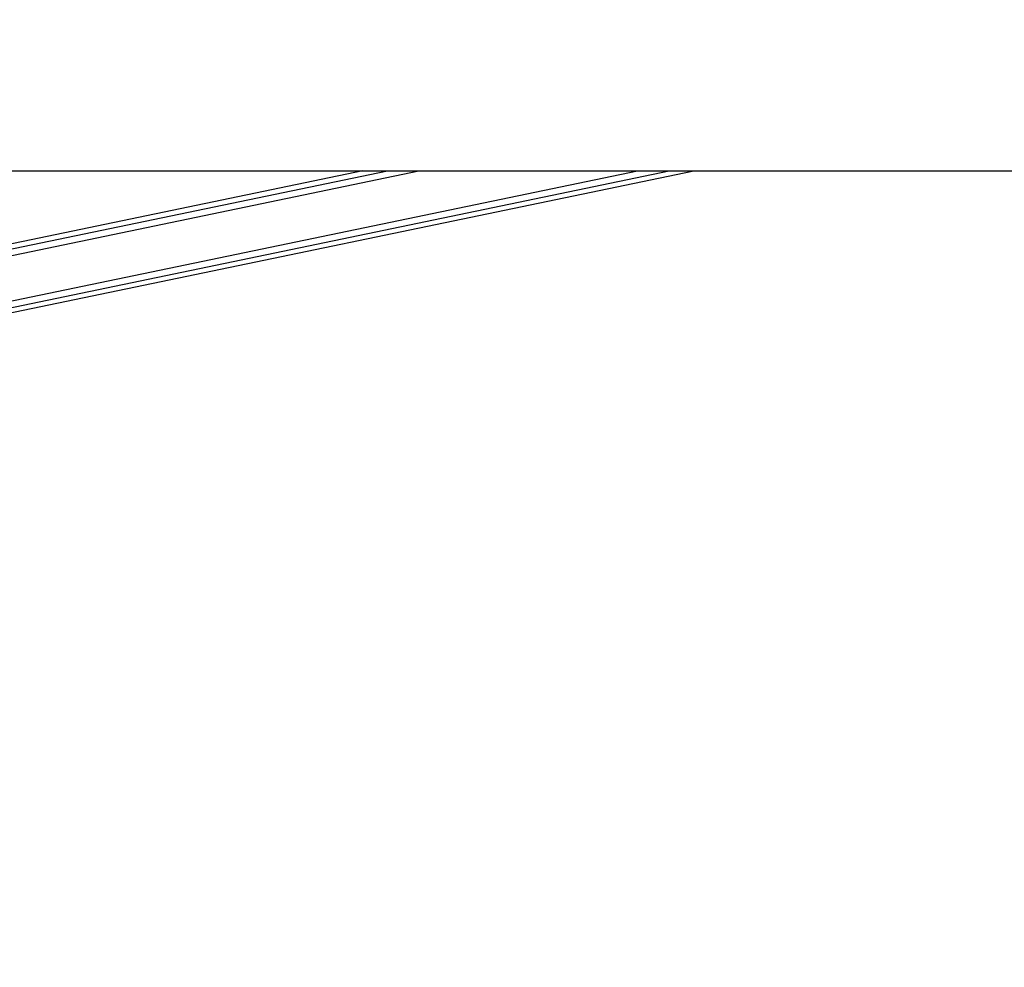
# Paper-space layout '2.5M DUO Wall Base Bracket' of a CAD drawing. Header units: millimetres. Extents: x 20 to 18989, y 40 to 14956.
# Tile 12 of 109: x 4524 to 5284, y 5996 to 6728. Entities that reach past the tile are written whole.
import ezdxf

# ---------------------------------------------------------------- set-up
doc = ezdxf.new("R2010")
doc.units = ezdxf.units.MM
doc.layers.add('COMPONENT_GEOMETRY', color=7, linetype='Continuous')
doc.styles.add('SLDTEXTSTYLE1', font='TXT', dxfattribs={"width": 0.75})
doc.dimstyles.new('SLDDIMSTYLE0', dxfattribs={"dimtxt": 150, "dimasz": 6.604, "dimexe": 0, "dimexo": 0.0625, "dimgap": 37.5, "dimtad": 0, "dimtih": 1, "dimtoh": 1, "dimdec": 0, "dimlfac": 0.5, "dimrnd": 1e-09, "dimzin": 12, "dimdsep": 46, "dimtxsty": 'SLDTEXTSTYLE1', "dimsah": 1, "dimcen": 0.09, "dimadec": 0, "dimazin": 3, "dimtfac": 1, "dimtdec": 0, "dimtofl": 0, "dimtmove": 0, "dimatfit": 3, "dimfxl": 1, "dimfrac": 2, "dimtolj": 1, "dimtzin": 12, "dimarcsym": 0})

# ---------------------------------------------------------------- blocks, each defined once
blk = doc.blocks.new('_D_23')
at = {"layer": 'COMPONENT_GEOMETRY', "color": 7, "ltscale": 2}
for p, q in [((6638.52, 7959.49), (607.65, 7959.49)), ((614, 7959.49), (614, 5158.05)), ((614, 2118.49), (614, 4919.93)), ((6537.75, 2118.49), (607.65, 2118.49))]:
    blk.add_line(p, q, dxfattribs=at)
for points in [[(614, 7959.49), (612.99, 7952.89), (615.02, 7952.89)], [(614, 2118.49), (615.02, 2125.1), (612.99, 2125.1)]]:
    blk.add_solid(points, dxfattribs=at)
at = {"layer": 'COMPONENT_GEOMETRY', "color": 7, "ltscale": 2, "insert": (392.34, 5113.29), "char_height": 150, "attachment_point": 1, "style": 'SLDTEXTSTYLE1'}
blk.add_mtext('2921', dxfattribs=at)

psp = doc.layouts.new('2.5M DUO Wall Base Bracket')

# ---------------------------------------------------------------- linework, layer by layer
at = {"color": 7, "linetype": 'Continuous', "lineweight": 25, "ltscale": 2}
for p, q in [((4051.92, 6611), (6591.82, 6611)), ((4202.69, 6436.03), (5044.8, 6611)), ((4789.19, 6611), (4300.33, 6509.43))]:
    psp.add_line(p, q, dxfattribs=at)
at = {"color": 8, "linetype": 'Continuous', "lineweight": 25, "ltscale": 2}
for p, q in [((4200.9, 6444.69), (5001.32, 6611)), ((4201.9, 6439.86), (5025.54, 6611)), ((4270.05, 6494.14), (4832.47, 6611)), ((4286.97, 6502.68), (4808.28, 6611))]:
    psp.add_line(p, q, dxfattribs=at)
at = {"color": 7, "linetype": 'Continuous', "lineweight": 25, "ltscale": 2}
psp.add_open_spline([(6591.82, 6611), (6385.14, 6723.82), (5990.8, 6939.08), (5504.47, 7204.92), (5132.53, 7408.38), (4856.19, 7559.92), (4658.37, 7669.04), (4552.76, 7727.68), (4538.7, 7735.48)], degree=3, knots=[0, 0, 0, 0, 0.3015454, 0.5753359, 0.7099975, 0.8446592, 0.9793204, 1, 1, 1, 1], dxfattribs=at)

# ---------------------------------------------------------------- dimensions: what is measured, and where the dimension line sits
at = {"layer": 'COMPONENT_GEOMETRY', "color": 7, "ltscale": 2}
dim = psp.add_linear_dim(base=(614.00319254, 7959.49114567), p1=(6540.28916435, 2118.49114567), p2=(6641.06280495, 7959.49114567), angle=90, dimstyle='SLDDIMSTYLE0', dxfattribs=at)
dim.commit()
dim.dimension.update_dxf_attribs({"geometry": '_D_23', "text_midpoint": (614.00319254, 5038.99114567), "dimtype": 160})

doc.saveas('drawing.dxf')
